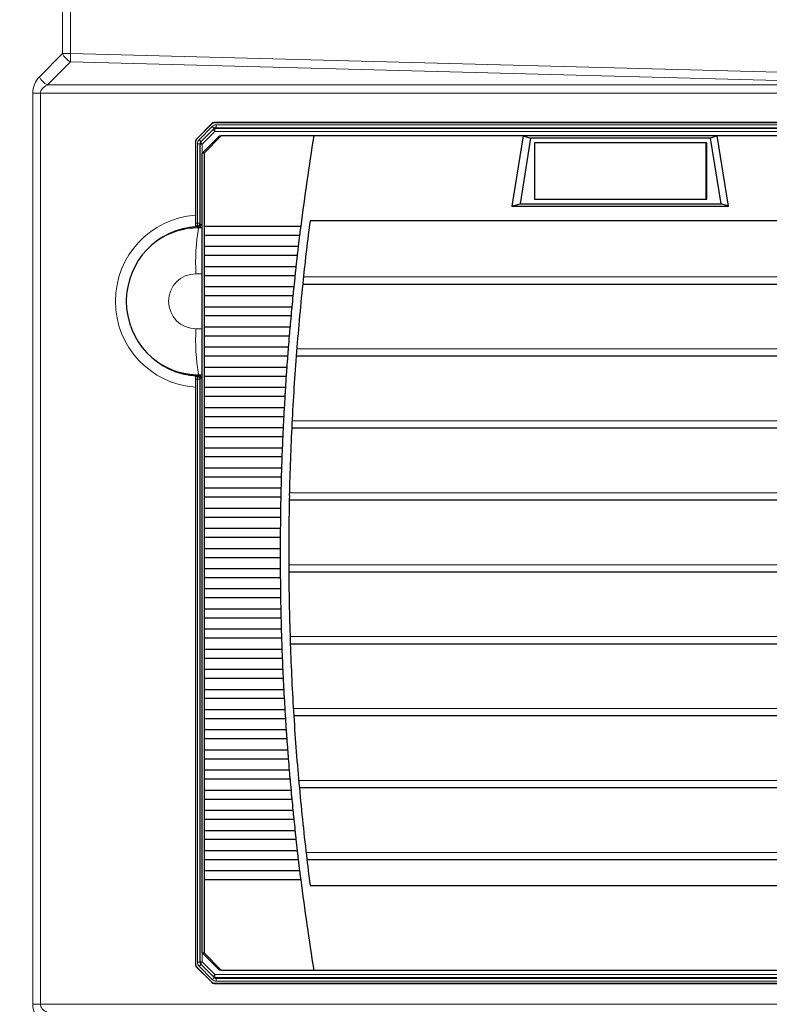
# Model space of a CAD drawing. Header units: millimetres. Extents: x 0 to 4205, y 0 to 2970.
# Tile 70 of 85: x 2147 to 2277, y 2327 to 2499. Entities that reach past the tile are written whole.
import ezdxf

# ---------------------------------------------------------------- set-up
doc = ezdxf.new("R2010")
doc.units = ezdxf.units.MM
doc.header["$LTSCALE"] = 5
doc.styles.add('SLDTEXTSTYLE0', font='TXT', dxfattribs={"width": 0.605})
doc.dimstyles.new('SLDDIMSTYLE0', dxfattribs={"dimtxt": 12.841593, "dimasz": 16.5, "dimexe": 0, "dimexo": 0.0625, "dimgap": 3.210398, "dimtad": 1, "dimdec": 0, "dimrnd": 1e-09, "dimzin": 12, "dimdsep": 46, "dimtxsty": 'SLDTEXTSTYLE0', "dimsah": 1, "dimcen": 0.09, "dimadec": 0, "dimazin": 3, "dimtfac": 1, "dimtdec": 1, "dimtofl": 0, "dimtmove": 0, "dimatfit": 3, "dimfxl": 1, "dimfrac": 2, "dimtolj": 1, "dimtzin": 12, "dimarcsym": 0})

# ---------------------------------------------------------------- blocks, each defined once
blk = doc.blocks.new('_D_7')
at = {"color": 7, "linetype": 'Continuous', "lineweight": 0}
for p, q in [((2163.82, 2742.16), (2159.41, 2742.16)), ((2159.41, 2742.16), (2159.41, 2722.44)), ((2198.12, 2742.16), (2202.53, 2742.16)), ((2202.53, 2742.16), (2202.53, 2722.44)), ((1950.03, 2550.64), (1950.03, 2724.5)), ((2399.56, 1699.78), (2399.56, 2724.5)), ((2159.41, 2722.44), (2163.82, 2722.44)), ((2202.53, 2722.44), (2198.12, 2722.44)), ((1950.03, 2719.5), (2399.56, 2719.5))]:
    blk.add_line(p, q, dxfattribs=at)
at = {"color": 7, "linetype": 'Continuous', "lineweight": 18}
for points in [[(1950.03, 2719.5), (1966.53, 2717), (1966.53, 2722)], [(2399.56, 2719.5), (2383.06, 2722), (2383.06, 2717)]]:
    blk.add_solid(points, dxfattribs=at)
at = {"color": 7, "linetype": 'Continuous', "lineweight": 18, "char_height": 13.229, "attachment_point": 1, "style": 'SLDTEXTSTYLE0'}
for s, insert in [('450', (2166.27, 2762.15)), ('17,7', (2163.82, 2739.49))]:
    blk.add_mtext(s, dxfattribs=dict(at, insert=insert))

msp = doc.modelspace()

# ---------------------------------------------------------------- linework, layer by layer
at = {"color": 8, "linetype": 'Continuous', "lineweight": 18}
for p, q in [((2153.99, 2492.71), (2153.99, 2586.69)), ((2155.38, 2586.69), (2155.38, 2492.71)), ((2150, 2488.67), (2153.99, 2492.71)), ((2153.99, 2492.71), (2155.38, 2492.71)), ((2155.38, 2492.71), (2309.05, 2488.67)), ((2155.37, 2491.3), (2151.38, 2487.26)), ((2309.04, 2487.26), (2155.37, 2491.3)), ((2151.38, 2487.26), (2309.04, 2487.26)), ((2148.85, 2327.5), (2148.85, 2485.84)), ((2148.85, 2485.84), (2150.19, 2485.84)), ((2150.19, 2485.84), (2150.19, 2327.5)), ((2353.53, 2485.84), (2150.19, 2485.84)), ((2177.75, 2477.74), (2180.05, 2480.04)), ((2179.97, 2480.52), (2179.99, 2480.56)), ((2180.35, 2480.71), (2180.32, 2480.67)), ((2180.72, 2479.83), (2180.53, 2479.69)), ((2180.53, 2479.69), (2320.87, 2479.69)), ((2321.18, 2479.83), (2180.72, 2479.83)), ((2180.75, 2480.33), (2321.21, 2480.33)), ((2177.29, 2477.85), (2177.26, 2477.81)), ((2180.51, 2479.19), (2178.29, 2476.97)), ((2320.84, 2479.19), (2180.51, 2479.19)), ((2177.46, 2463.23), (2177.46, 2477.03)), ((2177.46, 2477.03), (2177.93, 2477.03)), ((2177.93, 2476.97), (2178.29, 2476.97)), ((2178.29, 2476.97), (2178.29, 2463)), ((2177.44, 2462.65), (2177.46, 2462.76)), ((2177.46, 2463.23), (2177.93, 2463.23)), ((2177.67, 2462.44), (2177.79, 2462.51)), ((2177.67, 2462.44), (2178.31, 2462.44)), ((2178.31, 2462.5), (2178.26, 2462.5)), ((2178.29, 2463), (2178.31, 2463)), ((2178.27, 2454.44), (2177.2, 2454.44)), ((2178.31, 2454.44), (2178.27, 2454.44)), ((2178.27, 2444.9), (2178.27, 2454.44)), ((2195.9, 2453.89), (2306.05, 2453.89)), ((2177.2, 2444.9), (2178.27, 2444.9)), ((2178.31, 2444.9), (2178.27, 2444.9)), ((2194.73, 2441.39), (2307.21, 2441.39)), ((2177.46, 2436.58), (2177.44, 2436.69)), ((2177.67, 2436.9), (2177.79, 2436.83)), ((2178.31, 2436.9), (2177.67, 2436.9)), ((2178.26, 2436.84), (2178.31, 2436.84)), ((2177.46, 2334.81), (2177.46, 2436.11)), ((2177.93, 2436.11), (2177.46, 2436.11)), ((2178.29, 2436.34), (2178.29, 2334.87)), ((2178.31, 2436.34), (2178.29, 2436.34)), ((2193.92, 2428.89), (2308.03, 2428.89)), ((2193.46, 2416.39), (2308.49, 2416.39)), ((2193.34, 2403.89), (2308.61, 2403.89)), ((2193.57, 2391.39), (2308.38, 2391.39)), ((2194.15, 2378.89), (2307.8, 2378.89)), ((2195.07, 2366.39), (2306.87, 2366.39)), ((2196.35, 2353.89), (2305.6, 2353.89)), ((2177.26, 2334.03), (2177.29, 2333.99)), ((2177.46, 2334.81), (2177.93, 2334.81)), ((2180.05, 2331.81), (2177.75, 2334.11)), ((2178.29, 2334.87), (2177.93, 2334.87)), ((2178.29, 2334.87), (2180.51, 2332.65)), ((2180.51, 2332.65), (2320.84, 2332.65)), ((2180, 2331.28), (2179.97, 2331.32)), ((2180.32, 2331.17), (2180.35, 2331.14)), ((2180.53, 2332.15), (2180.72, 2332.01)), ((2320.87, 2332.15), (2180.53, 2332.15)), ((2180.72, 2332.01), (2321.18, 2332.01)), ((2321.21, 2331.51), (2180.75, 2331.51)), ((2148.85, 2327.5), (2150.19, 2327.5)), ((2150.19, 2327.5), (2353.53, 2327.5))]:
    msp.add_line(p, q, dxfattribs=at)
at = {"color": 7, "linetype": 'Continuous', "lineweight": 25}
for p, q in [((2179.97, 2480.52), (2177.26, 2477.81)), ((2177.29, 2477.85), (2179.99, 2480.56)), ((2180.37, 2479.68), (2178.07, 2477.38)), ((2321.63, 2480.67), (2180.32, 2480.67)), ((2321.73, 2480.71), (2180.35, 2480.71)), ((2178.31, 2475.42), (2181.3, 2478.42)), ((2181.62, 2478.42), (2178.63, 2475.42)), ((2181.3, 2478.42), (2181.62, 2478.42)), ((2197.7, 2478.42), (2181.62, 2478.42)), ((2234.13, 2478.42), (2197.7, 2478.42)), ((2234.13, 2478.42), (2232.16, 2466.17)), ((2235.4, 2478), (2233.56, 2466.6)), ((2234.13, 2478.42), (2235.4, 2478)), ((2267.82, 2478.42), (2234.13, 2478.42)), ((2266.7, 2478), (2235.4, 2478)), ((2267.82, 2478.42), (2266.7, 2478)), ((2268.54, 2466.6), (2266.7, 2478)), ((2269.8, 2466.17), (2267.82, 2478.42)), ((2304.27, 2478.42), (2267.82, 2478.42)), ((2177.14, 2477.49), (2177.14, 2464.62)), ((2177.93, 2463.23), (2177.93, 2477.03)), ((2266.02, 2477.2), (2236.08, 2477.2)), ((2236.08, 2477.2), (2236.08, 2467.4)), ((2265.93, 2467.4), (2265.93, 2477.2)), ((2266.02, 2467.4), (2266.02, 2477.2)), ((2178.31, 2336.42), (2178.31, 2475.42)), ((2178.63, 2475.42), (2178.31, 2475.42)), ((2178.63, 2475.42), (2178.63, 2462.67)), ((2236.08, 2467.4), (2266.02, 2467.4)), ((2232.16, 2466.17), (2233.56, 2466.6)), ((2232.16, 2466.17), (2269.8, 2466.17)), ((2233.56, 2466.6), (2268.54, 2466.6)), ((2269.8, 2466.17), (2268.54, 2466.6)), ((2177.7, 2462.7), (2177.72, 2462.72)), ((2177.93, 2463.23), (2177.93, 2463.23)), ((2195.43, 2462.67), (2178.63, 2462.67)), ((2304.91, 2463.67), (2197.05, 2463.67)), ((2178.63, 2461.17), (2195.24, 2461.17)), ((2178.63, 2461.17), (2178.63, 2459.17)), ((2195, 2459.17), (2178.63, 2459.17)), ((2178.63, 2457.67), (2178.63, 2455.67)), ((2178.63, 2457.67), (2194.82, 2457.67)), ((2194.6, 2455.67), (2178.63, 2455.67)), ((2178.63, 2454.17), (2194.43, 2454.17)), ((2178.63, 2454.17), (2178.63, 2452.17)), ((2194.22, 2452.17), (2178.63, 2452.17)), ((2195.77, 2452.66), (2306.16, 2452.66)), ((2178.63, 2450.67), (2178.63, 2448.67)), ((2178.63, 2450.67), (2194.07, 2450.67)), ((2193.88, 2448.67), (2178.63, 2448.67)), ((2178.63, 2447.17), (2193.74, 2447.17)), ((2178.63, 2447.17), (2178.63, 2445.17)), ((2193.56, 2445.17), (2178.63, 2445.17)), ((2178.63, 2443.67), (2193.43, 2443.67)), ((2178.63, 2443.67), (2178.63, 2441.67)), ((2193.27, 2441.67), (2178.63, 2441.67)), ((2178.63, 2440.17), (2193.15, 2440.17)), ((2178.63, 2440.17), (2178.63, 2438.17)), ((2194.64, 2440.16), (2307.28, 2440.16)), ((2177.81, 2436.51), (2177.72, 2436.62)), ((2193, 2438.17), (2178.63, 2438.17)), ((2178.63, 2436.67), (2192.9, 2436.67)), ((2178.63, 2436.67), (2178.63, 2434.67)), ((2177.79, 2436.52), (2177.81, 2436.5)), ((2177.93, 2334.81), (2177.93, 2436.11)), ((2177.93, 2436.11), (2177.93, 2436.11)), ((2177.14, 2434.72), (2177.14, 2334.34)), ((2192.77, 2434.67), (2178.63, 2434.67)), ((2178.63, 2433.17), (2192.67, 2433.17)), ((2178.63, 2433.17), (2178.63, 2431.17)), ((2192.56, 2431.17), (2178.63, 2431.17)), ((2178.63, 2429.67), (2178.63, 2427.67)), ((2178.63, 2429.67), (2192.48, 2429.67)), ((2192.38, 2427.67), (2178.63, 2427.67)), ((2193.86, 2427.66), (2308.06, 2427.66)), ((2178.63, 2426.17), (2192.31, 2426.17)), ((2178.63, 2426.17), (2178.63, 2424.17)), ((2192.22, 2424.17), (2178.63, 2424.17)), ((2178.63, 2422.67), (2178.63, 2420.67)), ((2178.63, 2422.67), (2192.16, 2422.67)), ((2192.09, 2420.67), (2178.63, 2420.67)), ((2178.63, 2419.17), (2178.63, 2417.17)), ((2178.63, 2419.17), (2192.05, 2419.17)), ((2191.99, 2417.17), (2178.63, 2417.17)), ((2178.63, 2415.67), (2178.63, 2413.67)), ((2178.63, 2415.67), (2191.96, 2415.67)), ((2193.43, 2415.16), (2308.49, 2415.16)), ((2191.92, 2413.67), (2178.63, 2413.67)), ((2178.63, 2412.17), (2191.9, 2412.17)), ((2178.63, 2412.17), (2178.63, 2410.17)), ((2191.87, 2410.17), (2178.63, 2410.17)), ((2178.63, 2408.67), (2178.63, 2406.67)), ((2178.63, 2408.67), (2191.86, 2408.67)), ((2191.85, 2406.67), (2178.63, 2406.67)), ((2178.63, 2405.17), (2178.63, 2403.17)), ((2178.63, 2405.17), (2191.85, 2405.17)), ((2191.86, 2403.17), (2178.63, 2403.17)), ((2193.35, 2402.66), (2308.58, 2402.66)), ((2178.63, 2401.67), (2178.63, 2399.67)), ((2178.63, 2401.67), (2191.87, 2401.67)), ((2191.9, 2399.67), (2178.63, 2399.67)), ((2178.63, 2398.17), (2191.92, 2398.17)), ((2178.63, 2398.17), (2178.63, 2396.17)), ((2191.96, 2396.17), (2178.63, 2396.17)), ((2178.63, 2394.67), (2178.63, 2392.67)), ((2178.63, 2394.67), (2191.99, 2394.67)), ((2192.05, 2392.67), (2178.63, 2392.67)), ((2178.63, 2391.17), (2192.09, 2391.17)), ((2178.63, 2391.17), (2178.63, 2389.17)), ((2192.16, 2389.17), (2178.63, 2389.17)), ((2193.61, 2390.16), (2308.35, 2390.16)), ((2178.63, 2387.67), (2192.22, 2387.67)), ((2178.63, 2387.67), (2178.63, 2385.67)), ((2192.31, 2385.67), (2178.63, 2385.67)), ((2178.63, 2384.17), (2178.63, 2382.17)), ((2178.63, 2384.17), (2192.38, 2384.17)), ((2192.48, 2382.17), (2178.63, 2382.17)), ((2178.63, 2380.67), (2192.56, 2380.67)), ((2178.63, 2380.67), (2178.63, 2378.67)), ((2192.67, 2378.67), (2178.63, 2378.67)), ((2178.63, 2377.17), (2192.77, 2377.17)), ((2178.63, 2377.17), (2178.63, 2375.17)), ((2194.22, 2377.66), (2307.77, 2377.66)), ((2192.9, 2375.17), (2178.63, 2375.17)), ((2178.63, 2373.67), (2193, 2373.67)), ((2178.63, 2373.67), (2178.63, 2371.67)), ((2193.15, 2371.67), (2178.63, 2371.67)), ((2178.63, 2370.17), (2193.27, 2370.17)), ((2178.63, 2370.17), (2178.63, 2368.17)), ((2193.43, 2368.17), (2178.63, 2368.17)), ((2178.63, 2366.67), (2178.63, 2364.67)), ((2178.63, 2366.67), (2193.56, 2366.67)), ((2195.18, 2365.16), (2306.84, 2365.16)), ((2193.74, 2364.67), (2178.63, 2364.67)), ((2178.63, 2363.17), (2193.88, 2363.17)), ((2178.63, 2363.17), (2178.63, 2361.17)), ((2194.07, 2361.17), (2178.63, 2361.17)), ((2178.63, 2359.67), (2178.63, 2357.67)), ((2178.63, 2359.67), (2194.22, 2359.67)), ((2194.43, 2357.67), (2178.63, 2357.67)), ((2178.63, 2356.17), (2178.63, 2354.17)), ((2178.63, 2356.17), (2194.6, 2356.17)), ((2194.82, 2354.17), (2178.63, 2354.17)), ((2178.63, 2352.67), (2178.63, 2350.67)), ((2178.63, 2352.67), (2195, 2352.67)), ((2196.49, 2352.66), (2305.57, 2352.66)), ((2195.24, 2350.67), (2178.63, 2350.67)), ((2178.63, 2349.17), (2195.43, 2349.17)), ((2178.63, 2349.17), (2178.63, 2336.42)), ((2197.05, 2348.17), (2304.91, 2348.17)), ((2178.31, 2336.42), (2178.63, 2336.42)), ((2181.3, 2333.42), (2178.31, 2336.42)), ((2178.63, 2336.42), (2181.62, 2333.42)), ((2177.26, 2334.03), (2179.97, 2331.32)), ((2180, 2331.28), (2177.29, 2333.99)), ((2178.07, 2334.46), (2180.37, 2332.16)), ((2181.62, 2333.42), (2181.3, 2333.42)), ((2181.62, 2333.42), (2197.7, 2333.42)), ((2197.7, 2333.42), (2304.27, 2333.42)), ((2180.32, 2331.17), (2321.64, 2331.17)), ((2180.35, 2331.14), (2321.73, 2331.14))]:
    msp.add_line(p, q, dxfattribs=at)
at = {"color": 8, "linetype": 'Continuous', "lineweight": 18, "flags": 128}
for points in [[(2177.34, 2462.53), (2177.37, 2462.56), (2177.44, 2462.65)], [(2177.79, 2462.51), (2177.84, 2462.52), (2177.89, 2462.55), (2177.93, 2462.6), (2177.97, 2462.66), (2178.01, 2462.73), (2178.03, 2462.82), (2178.05, 2462.91), (2178.06, 2463.01)], [(2177.44, 2436.69), (2177.41, 2436.73), (2177.34, 2436.81)], [(2177.79, 2436.83), (2177.84, 2436.82), (2177.89, 2436.79), (2177.93, 2436.74), (2177.97, 2436.68), (2178.01, 2436.61), (2178.03, 2436.52), (2178.05, 2436.43), (2178.06, 2436.33)]]:
    msp.add_lwpolyline(points, dxfattribs=at)
at = {"color": 8, "linetype": 'Continuous', "lineweight": 18}
for centre, radius, start, end in [((2156.83, 2494.1), 3.16, 206.1029, 242.4439), ((2198.34, 2491.49), 42.97, 178.381, 180.2635), ((2152.84, 2490.06), 3.16, 206.1029, 242.4439), ((2178.23, 2478.05), 2.69, 37.3493, 47.5528), ((2184.28, 2483.04), 5.39, 220.914, 225.6424), ((2180.53, 2479.19), 0.499, 90.0253, 113.9006), ((2182.74, 2479.31), 2.24, 170.2173, 183.0349), ((2178.51, 2480.21), 2.24, 350.2173, 3.0349), ((2175.93, 2475.75), 2.69, 37.3493, 47.5528), ((2182.37, 2481.13), 5.82, 221.3144, 225.536), ((2178.2, 2449.67), 14.99, 94.0442, 265.9558), ((2178.1, 2449.72), 13.06, 92.781, 94.3335), ((2178.12, 2449.72), 13.53, 92.781, 94.2321), ((2213.03, 2456.34), 35.88, 170.2173, 183.0349), ((2177.32, 2463.03), 0.499, 272.2728, 318.8176), ((2173.66, 2462.98), 3.81, 356.7493, 3.8438), ((2177.45, 2463.24), 0.481, 271.5442, 354.3951), ((2176.05, 2462.88), 2.24, 350.2173, 3.0349), ((2177.21, 2449.67), 4.77, 90.0815, 269.9185), ((2213.03, 2443), 35.88, 176.9651, 189.7827), ((2178.1, 2449.62), 13.06, 265.6665, 267.219), ((2177.32, 2436.32), 0.499, 38.034, 87.7275), ((2177.42, 2436.2), 0.499, 41.282, 87.2155), ((2173.66, 2436.37), 3.81, 356.1562, 3.2507), ((2177.45, 2436.1), 0.481, 5.6049, 88.4558), ((2176.05, 2436.46), 2.24, 356.9651, 9.7827), ((2178.12, 2449.62), 13.53, 265.7679, 267.219), ((2175.93, 2336.09), 2.69, 312.4472, 322.6507), ((2182.37, 2330.71), 5.82, 134.464, 138.6856), ((2184.28, 2328.8), 5.39, 134.3576, 139.086), ((2180.53, 2332.65), 0.499, 246.0989, 269.9752), ((2182.74, 2332.53), 2.24, 176.9651, 189.7827), ((2178.23, 2333.79), 2.69, 312.4472, 322.6507), ((2178.51, 2331.63), 2.24, 356.9651, 9.7827)]:
    msp.add_arc(centre, radius, start, end, dxfattribs=at)
at = {"color": 7, "linetype": 'Continuous', "lineweight": 25}
for centre, radius, start, end in [((2644.14, 2405.93), 452.29, 170.7766, 172.7928), ((2178.08, 2449.67), 12.99, 92.8096, 267.1904), ((2177.67, 2449.71), 12.73, 90.0054, 124.8722), ((2177.42, 2463.15), 0.499, 272.7842, 320.9957), ((2177.43, 2463.23), 0.5, 355.7477, 0), ((2201.28, 2461.92), 22.66, 178.1077, 181.8923), ((2644.14, 2405.92), 450.81, 172.6403, 173.9538), ((2644.16, 2405.92), 452.31, 172.9839, 173.2395), ((2201.28, 2458.42), 22.66, 178.1077, 181.8923), ((2644.16, 2405.92), 452.31, 173.4304, 173.6857), ((2201.28, 2454.92), 22.66, 178.1077, 181.8923), ((2644.17, 2405.92), 452.32, 173.8765, 174.1316), ((2201.28, 2451.42), 22.66, 178.1077, 181.8923), ((2644.16, 2405.92), 450.82, 173.9538, 175.5492), ((2644.17, 2405.92), 452.32, 174.3222, 174.5771), ((2201.28, 2447.92), 22.66, 178.1077, 181.8923), ((2644.18, 2405.92), 452.32, 174.7675, 175.0223), ((2201.28, 2444.42), 22.66, 178.1077, 181.8923), ((2644.18, 2405.92), 452.33, 175.2126, 175.4672), ((2201.28, 2440.92), 22.66, 178.1077, 181.8923), ((2644.18, 2405.92), 452.33, 175.6573, 175.9118), ((2644.17, 2405.92), 450.83, 175.5492, 177.1411), ((2177.67, 2449.63), 12.73, 235.1278, 269.9946), ((2201.28, 2437.42), 22.66, 178.1077, 181.8923), ((2644.18, 2405.92), 452.33, 176.1018, 176.3561), ((2177.43, 2436.11), 0.5, 0, 4.2523), ((2201.28, 2433.92), 22.66, 178.1077, 181.8923), ((2644.19, 2405.92), 452.34, 176.5461, 176.8003), ((2201.28, 2430.42), 22.66, 178.1077, 181.8923), ((2644.19, 2405.92), 452.34, 176.9901, 177.2442), ((2644.17, 2405.92), 450.84, 177.1411, 178.7307), ((2201.28, 2426.92), 22.66, 178.1077, 181.8923), ((2644.19, 2405.92), 452.34, 177.434, 177.688), ((2201.28, 2423.42), 22.66, 178.1077, 181.8923), ((2644.19, 2405.92), 452.34, 177.8777, 178.1316), ((2201.28, 2419.92), 22.66, 178.1077, 181.8923), ((2644.19, 2405.92), 452.34, 178.3212, 178.5751), ((2201.28, 2416.42), 22.66, 178.1077, 181.8923), ((2644.19, 2405.92), 452.34, 178.7647, 179.0185), ((2644.18, 2405.92), 450.84, 178.7307, 180.3194), ((2201.28, 2412.92), 22.66, 178.1077, 181.8923), ((2644.2, 2405.92), 452.34, 179.2081, 179.4619), ((2201.28, 2409.42), 22.66, 178.1077, 181.8923), ((2644.2, 2405.92), 452.34, 179.6515, 179.9052), ((2201.28, 2405.92), 22.66, 178.1077, 181.8923), ((2644.2, 2405.92), 452.34, 180.0948, 180.3485), ((2201.28, 2402.42), 22.66, 178.1077, 181.8923), ((2644.18, 2405.92), 450.84, 180.3194, 181.9084), ((2644.2, 2405.92), 452.34, 180.5381, 180.7919), ((2201.28, 2398.92), 22.66, 178.1077, 181.8923), ((2644.19, 2405.92), 452.34, 180.9815, 181.2353), ((2201.28, 2395.42), 22.66, 178.1077, 181.8923), ((2644.19, 2405.92), 452.34, 181.4249, 181.6788), ((2201.28, 2391.92), 22.66, 178.1077, 181.8923), ((2644.19, 2405.92), 452.34, 181.8684, 182.1223), ((2644.17, 2405.92), 450.84, 181.9084, 183.4988), ((2201.28, 2388.42), 22.66, 178.1077, 181.8923), ((2644.19, 2405.92), 452.34, 182.312, 182.566), ((2201.28, 2384.92), 22.66, 178.1077, 181.8923), ((2644.19, 2405.92), 452.34, 182.7558, 183.0099), ((2201.28, 2381.42), 22.66, 178.1077, 181.8923), ((2644.19, 2405.92), 452.34, 183.1997, 183.4539), ((2201.28, 2377.92), 22.66, 178.1077, 181.8923), ((2644.16, 2405.92), 450.83, 183.4988, 185.0919), ((2644.18, 2405.92), 452.33, 183.6439, 183.8982), ((2201.28, 2374.42), 22.66, 178.1077, 181.8923), ((2644.18, 2405.92), 452.33, 184.0882, 184.3427), ((2201.28, 2370.92), 22.66, 178.1077, 181.8923), ((2644.18, 2405.92), 452.33, 184.5328, 184.7874), ((2201.28, 2367.42), 22.66, 178.1077, 181.8923), ((2644.18, 2405.92), 452.32, 184.9777, 185.2325), ((2644.15, 2405.92), 450.81, 185.0919, 186.6891), ((2201.28, 2363.92), 22.66, 178.1077, 181.8923), ((2644.17, 2405.92), 452.32, 185.4229, 185.6778), ((2201.28, 2360.42), 22.66, 178.1077, 181.8923), ((2644.17, 2405.92), 452.32, 185.8684, 186.1235), ((2201.28, 2356.92), 22.66, 178.1077, 181.8923), ((2644.16, 2405.92), 452.31, 186.3143, 186.5696), ((2201.28, 2353.42), 22.66, 178.1077, 181.8923), ((2644.14, 2405.92), 450.8, 186.6891, 187.3597), ((2644.16, 2405.92), 452.31, 186.7605, 187.0161), ((2201.28, 2349.92), 22.66, 178.1077, 181.8923), ((2644.14, 2405.92), 452.29, 187.2072, 189.2234)]:
    msp.add_arc(centre, radius, start, end, dxfattribs=at)
at = {"color": 8, "linetype": 'Continuous', "lineweight": 18}
for centre, major_axis, ratio, start_param, end_param in [((2152.81, 2485.84), (0, 4), 0.990766, 0.787269, 1.570796), ((2154.27, 2485.84), (4.09, 0), 0.489577, 2.358065, 3.141593), ((2180.75, 2479.33), (-0.105, 0.995), 0.997578, 6.178589, 6.963483), ((2178.46, 2477.03), (-0.177, 0.984), 0.998548, 0.608219, 1.393113), ((2178.32, 2462.54), (1, 0.002), 0.034855, 4.147328, 4.651228), ((2178.32, 2463.04), (0.5, 0.002), 0.06971, 4.147104, 4.651004), ((2178.96, 2454.44), (0, 8), 0.08719, 1.218152, 1.570796), ((2178.96, 2444.9), (0, 8), 0.08719, 1.570796, 1.92344), ((2178.32, 2436.8), (1, -0.002), 0.034855, 1.631957, 2.135857), ((2178.32, 2436.3), (0.5, -0.002), 0.06971, 1.632182, 2.136081), ((2178.46, 2334.81), (0.177, 0.984), 0.998548, 1.74848, 2.533374), ((2180.75, 2332.51), (0.105, 0.995), 0.997578, 2.461295, 3.246189), ((2152.81, 2327.5), (0, 4), 0.990766, 1.570796, 2.354324), ((2154.27, 2327.5), (4.09, 0), 0.489577, 3.141593, 3.92512)]:
    msp.add_ellipse(centre, major_axis=major_axis, ratio=ratio, start_param=start_param, end_param=end_param, dxfattribs=at)
at = {"color": 7, "linetype": 'Continuous', "lineweight": 25}
for centre, major_axis, ratio, start_param, end_param in [((2180.32, 2480.17), (-0.143, 0.48), 0.997773, 5.994767, 6.780165), ((2180.35, 2480.21), (-0.143, 0.48), 0.997773, 5.994767, 6.780165), ((2180.72, 2479.33), (0.036, 0.5), 0.995701, 0.071628, 0.856521), ((2177.64, 2477.49), (-0.143, 0.48), 0.997773, 0.49698, 1.28116), ((2178.43, 2477.03), (-0.062, 0.496), 0.997438, 0.661143, 1.446037), ((2177.64, 2334.35), (0.143, 0.48), 0.997773, 1.860432, 2.645831), ((2178.43, 2334.81), (0.062, 0.496), 0.997438, 1.695556, 2.48045), ((2180.32, 2331.67), (0.143, 0.48), 0.997773, 2.645831, 3.430011), ((2180.35, 2331.64), (0.143, 0.48), 0.997773, 2.645831, 3.430011), ((2180.72, 2332.51), (-0.036, 0.5), 0.995701, 2.285071, 3.069965)]:
    msp.add_ellipse(centre, major_axis=major_axis, ratio=ratio, start_param=start_param, end_param=end_param, dxfattribs=at)
for points, knots in [([(2177.14, 2464.62), (2177.14, 2464.4), (2177.14, 2463.95), (2177.13, 2463.33), (2177.12, 2462.93), (2177.11, 2462.78), (2177.11, 2462.74)], [0, 0, 0, 0, 0.274392, 0.548807, 0.850385, 1, 1, 1, 1]), ([(2177.72, 2462.72), (2177.74, 2462.75), (2177.77, 2462.79), (2177.8, 2462.82), (2177.81, 2462.84)], [0, 0, 0, 0, 0.7, 1, 1, 1, 1]), ([(2177.8, 2462.83), (2177.82, 2462.85), (2177.85, 2462.89), (2177.88, 2462.95), (2177.9, 2463.02), (2177.91, 2463.07), (2177.92, 2463.12), (2177.93, 2463.16), (2177.93, 2463.21), (2177.93, 2463.23)], [0, 0, 0, 0, 0.080112, 0.219921, 0.330748, 0.42901, 0.564221, 0.875213, 1, 1, 1, 1]), ([(2195.43, 2462.67), (2195.41, 2462.55), (2195.37, 2462.31), (2195.34, 2462.05), (2195.32, 2461.92)], [0, 0, 0, 0, 0.499583, 1, 1, 1, 1]), ([(2195.32, 2461.92), (2195.3, 2461.79), (2195.27, 2461.53), (2195.25, 2461.29), (2195.24, 2461.17)], [0, 0, 0, 0, 0.500119, 1, 1, 1, 1]), ([(2195, 2459.17), (2194.98, 2459.05), (2194.94, 2458.81), (2194.91, 2458.55), (2194.9, 2458.42)], [0, 0, 0, 0, 0.499572, 1, 1, 1, 1]), ([(2194.9, 2458.42), (2194.88, 2458.29), (2194.85, 2458.03), (2194.83, 2457.79), (2194.82, 2457.67)], [0, 0, 0, 0, 0.500121, 1, 1, 1, 1]), ([(2194.6, 2455.67), (2194.58, 2455.55), (2194.55, 2455.31), (2194.52, 2455.05), (2194.5, 2454.92)], [0, 0, 0, 0, 0.4995614, 1, 1, 1, 1]), ([(2194.5, 2454.92), (2194.49, 2454.79), (2194.46, 2454.53), (2194.44, 2454.29), (2194.43, 2454.17)], [0, 0, 0, 0, 0.500122, 1, 1, 1, 1]), ([(2194.22, 2452.17), (2194.21, 2452.05), (2194.18, 2451.81), (2194.15, 2451.55), (2194.13, 2451.42)], [0, 0, 0, 0, 0.499552, 1, 1, 1, 1]), ([(2194.13, 2451.42), (2194.12, 2451.29), (2194.1, 2451.03), (2194.08, 2450.79), (2194.07, 2450.67)], [0, 0, 0, 0, 0.500123, 1, 1, 1, 1]), ([(2193.88, 2448.67), (2193.86, 2448.55), (2193.83, 2448.31), (2193.81, 2448.05), (2193.79, 2447.92)], [0, 0, 0, 0, 0.499544, 1, 1, 1, 1]), ([(2193.79, 2447.92), (2193.78, 2447.79), (2193.76, 2447.53), (2193.74, 2447.29), (2193.74, 2447.17)], [0, 0, 0, 0, 0.500124, 1, 1, 1, 1]), ([(2193.56, 2445.17), (2193.54, 2445.05), (2193.52, 2444.81), (2193.49, 2444.55), (2193.48, 2444.42)], [0, 0, 0, 0, 0.499536, 1, 1, 1, 1]), ([(2193.48, 2444.42), (2193.47, 2444.29), (2193.45, 2444.03), (2193.44, 2443.79), (2193.43, 2443.67)], [0, 0, 0, 0, 0.500125, 1, 1, 1, 1]), ([(2193.2, 2440.92), (2193.19, 2440.79), (2193.17, 2440.53), (2193.16, 2440.29), (2193.15, 2440.17)], [0, 0, 0, 0, 0.5001264, 1, 1, 1, 1]), ([(2193.27, 2441.67), (2193.25, 2441.55), (2193.23, 2441.31), (2193.21, 2441.05), (2193.2, 2440.92)], [0, 0, 0, 0, 0.499529, 1, 1, 1, 1]), ([(2177.11, 2436.6), (2177.11, 2436.56), (2177.12, 2436.42), (2177.13, 2436.05), (2177.14, 2435.44), (2177.14, 2434.97), (2177.14, 2434.72)], [0, 0, 0, 0, 0.149616, 0.422835, 0.696035, 1, 1, 1, 1]), ([(2192.94, 2437.42), (2192.93, 2437.29), (2192.91, 2437.03), (2192.9, 2436.79), (2192.9, 2436.67)], [0, 0, 0, 0, 0.5001272, 1, 1, 1, 1]), ([(2193, 2438.17), (2192.99, 2438.05), (2192.97, 2437.81), (2192.95, 2437.55), (2192.94, 2437.42)], [0, 0, 0, 0, 0.499523, 1, 1, 1, 1]), ([(2177.93, 2436.14), (2177.93, 2436.17), (2177.92, 2436.22), (2177.92, 2436.27), (2177.89, 2436.36), (2177.86, 2436.45), (2177.81, 2436.5), (2177.79, 2436.52)], [0, 0, 0, 0, 0.268816, 0.557175, 0.685359, 0.850821, 1, 1, 1, 1]), ([(2192.71, 2433.92), (2192.7, 2433.79), (2192.68, 2433.53), (2192.68, 2433.29), (2192.67, 2433.17)], [0, 0, 0, 0, 0.500128, 1, 1, 1, 1]), ([(2192.77, 2434.67), (2192.76, 2434.55), (2192.73, 2434.31), (2192.72, 2434.05), (2192.71, 2433.92)], [0, 0, 0, 0, 0.499517, 1, 1, 1, 1]), ([(2192.5, 2430.42), (2192.5, 2430.29), (2192.48, 2430.03), (2192.48, 2429.79), (2192.48, 2429.67)], [0, 0, 0, 0, 0.500128, 1, 1, 1, 1]), ([(2192.56, 2431.17), (2192.55, 2431.05), (2192.53, 2430.81), (2192.51, 2430.55), (2192.5, 2430.42)], [0, 0, 0, 0, 0.499513, 1, 1, 1, 1]), ([(2192.33, 2426.92), (2192.32, 2426.79), (2192.31, 2426.53), (2192.31, 2426.29), (2192.31, 2426.17)], [0, 0, 0, 0, 0.500129, 1, 1, 1, 1]), ([(2192.38, 2427.67), (2192.37, 2427.55), (2192.35, 2427.31), (2192.33, 2427.05), (2192.33, 2426.92)], [0, 0, 0, 0, 0.4995086, 1, 1, 1, 1]), ([(2192.18, 2423.42), (2192.17, 2423.29), (2192.16, 2423.03), (2192.16, 2422.79), (2192.16, 2422.67)], [0, 0, 0, 0, 0.500129, 1, 1, 1, 1]), ([(2192.06, 2419.92), (2192.05, 2419.79), (2192.05, 2419.53), (2192.05, 2419.29), (2192.05, 2419.17)], [0, 0, 0, 0, 0.50013, 1, 1, 1, 1]), ([(2191.96, 2416.42), (2191.96, 2416.29), (2191.95, 2416.03), (2191.96, 2415.79), (2191.96, 2415.67)], [0, 0, 0, 0, 0.5001299, 1, 1, 1, 1]), ([(2191.96, 2396.17), (2191.96, 2396.05), (2191.95, 2395.81), (2191.96, 2395.55), (2191.96, 2395.42)], [0, 0, 0, 0, 0.499499, 1, 1, 1, 1]), ([(2192.05, 2392.67), (2192.05, 2392.55), (2192.05, 2392.31), (2192.05, 2392.05), (2192.06, 2391.92)], [0, 0, 0, 0, 0.499501, 1, 1, 1, 1]), ([(2192.16, 2389.17), (2192.16, 2389.05), (2192.16, 2388.81), (2192.17, 2388.55), (2192.18, 2388.42)], [0, 0, 0, 0, 0.499504, 1, 1, 1, 1]), ([(2192.31, 2385.67), (2192.31, 2385.55), (2192.31, 2385.31), (2192.32, 2385.05), (2192.33, 2384.92)], [0, 0, 0, 0, 0.499507, 1, 1, 1, 1]), ([(2192.33, 2384.92), (2192.33, 2384.79), (2192.35, 2384.53), (2192.37, 2384.29), (2192.38, 2384.17)], [0, 0, 0, 0, 0.500129, 1, 1, 1, 1]), ([(2192.48, 2382.17), (2192.48, 2382.05), (2192.48, 2381.81), (2192.5, 2381.55), (2192.5, 2381.42)], [0, 0, 0, 0, 0.4995107, 1, 1, 1, 1]), ([(2192.5, 2381.42), (2192.51, 2381.29), (2192.53, 2381.03), (2192.55, 2380.79), (2192.56, 2380.67)], [0, 0, 0, 0, 0.500128, 1, 1, 1, 1]), ([(2192.67, 2378.67), (2192.68, 2378.55), (2192.68, 2378.31), (2192.7, 2378.05), (2192.71, 2377.92)], [0, 0, 0, 0, 0.4995151, 1, 1, 1, 1]), ([(2192.71, 2377.92), (2192.72, 2377.79), (2192.73, 2377.53), (2192.76, 2377.29), (2192.77, 2377.17)], [0, 0, 0, 0, 0.500128, 1, 1, 1, 1]), ([(2192.9, 2375.17), (2192.9, 2375.05), (2192.91, 2374.81), (2192.93, 2374.55), (2192.94, 2374.42)], [0, 0, 0, 0, 0.4995202, 1, 1, 1, 1]), ([(2192.94, 2374.42), (2192.95, 2374.29), (2192.97, 2374.03), (2192.99, 2373.79), (2193, 2373.67)], [0, 0, 0, 0, 0.500127, 1, 1, 1, 1]), ([(2193.15, 2371.67), (2193.16, 2371.55), (2193.17, 2371.31), (2193.19, 2371.05), (2193.2, 2370.92)], [0, 0, 0, 0, 0.499526, 1, 1, 1, 1]), ([(2193.2, 2370.92), (2193.21, 2370.79), (2193.23, 2370.53), (2193.25, 2370.29), (2193.27, 2370.17)], [0, 0, 0, 0, 0.5001264, 1, 1, 1, 1]), ([(2193.43, 2368.17), (2193.44, 2368.05), (2193.45, 2367.81), (2193.47, 2367.55), (2193.48, 2367.42)], [0, 0, 0, 0, 0.499532, 1, 1, 1, 1]), ([(2193.48, 2367.42), (2193.49, 2367.29), (2193.52, 2367.03), (2193.54, 2366.79), (2193.56, 2366.67)], [0, 0, 0, 0, 0.500126, 1, 1, 1, 1]), ([(2193.74, 2364.67), (2193.74, 2364.55), (2193.76, 2364.31), (2193.78, 2364.05), (2193.79, 2363.92)], [0, 0, 0, 0, 0.49954, 1, 1, 1, 1]), ([(2193.79, 2363.92), (2193.81, 2363.79), (2193.83, 2363.53), (2193.86, 2363.29), (2193.88, 2363.17)], [0, 0, 0, 0, 0.5001245, 1, 1, 1, 1]), ([(2194.07, 2361.17), (2194.08, 2361.05), (2194.1, 2360.81), (2194.12, 2360.55), (2194.13, 2360.42)], [0, 0, 0, 0, 0.499548, 1, 1, 1, 1]), ([(2194.13, 2360.42), (2194.15, 2360.29), (2194.18, 2360.03), (2194.21, 2359.79), (2194.22, 2359.67)], [0, 0, 0, 0, 0.500123, 1, 1, 1, 1]), ([(2194.43, 2357.67), (2194.44, 2357.55), (2194.46, 2357.31), (2194.49, 2357.05), (2194.5, 2356.92)], [0, 0, 0, 0, 0.499557, 1, 1, 1, 1]), ([(2194.5, 2356.92), (2194.52, 2356.79), (2194.55, 2356.53), (2194.58, 2356.29), (2194.6, 2356.17)], [0, 0, 0, 0, 0.500122, 1, 1, 1, 1]), ([(2194.82, 2354.17), (2194.83, 2354.05), (2194.85, 2353.81), (2194.88, 2353.55), (2194.9, 2353.42)], [0, 0, 0, 0, 0.499567, 1, 1, 1, 1]), ([(2194.9, 2353.42), (2194.91, 2353.29), (2194.94, 2353.03), (2194.98, 2352.79), (2195, 2352.67)], [0, 0, 0, 0, 0.500121, 1, 1, 1, 1]), ([(2195.24, 2350.67), (2195.25, 2350.55), (2195.27, 2350.31), (2195.3, 2350.05), (2195.32, 2349.92)], [0, 0, 0, 0, 0.499577, 1, 1, 1, 1]), ([(2195.32, 2349.92), (2195.34, 2349.79), (2195.37, 2349.53), (2195.41, 2349.29), (2195.43, 2349.17)], [0, 0, 0, 0, 0.5001191, 1, 1, 1, 1])]:
    msp.add_open_spline(points, degree=3, knots=knots, dxfattribs=at)
at = {"color": 8, "linetype": 'Continuous', "lineweight": 18}
for points, knots in [([(2177.79, 2462.51), (2177.7, 2462.51), (2177.53, 2462.51), (2177.37, 2462.52), (2177.35, 2462.52), (2177.34, 2462.53)], [0, 0, 0, 0, 0.323226, 0.650523, 1, 1, 1, 1]), ([(2177.82, 2463.03), (2177.83, 2463.02), (2177.84, 2463.02), (2177.92, 2463.01), (2178.01, 2463.01), (2178.06, 2463.01)], [0, 0, 0, 0, 0.34622, 0.673121, 1, 1, 1, 1]), ([(2177.34, 2436.81), (2177.35, 2436.82), (2177.37, 2436.82), (2177.52, 2436.83), (2177.7, 2436.83), (2177.79, 2436.83)], [0, 0, 0, 0, 0.330189, 0.657642, 1, 1, 1, 1]), ([(2178.06, 2436.33), (2178.01, 2436.33), (2177.94, 2436.33), (2177.91, 2436.33), (2177.9, 2436.33)], [0, 0, 0, 0, 0.764908, 1, 1, 1, 1])]:
    msp.add_open_spline(points, degree=3, knots=knots, dxfattribs=at)
at = {"color": 7, "linetype": 'Continuous', "lineweight": 25}
for points in [[(2192.22, 2424.17), (2192.21, 2424.05), (2192.19, 2423.81), (2192.18, 2423.55), (2192.18, 2423.42)], [(2192.09, 2420.67), (2192.09, 2420.55), (2192.07, 2420.31), (2192.06, 2420.05), (2192.06, 2419.92)], [(2191.99, 2417.17), (2191.99, 2417.05), (2191.97, 2416.81), (2191.97, 2416.55), (2191.96, 2416.42)], [(2191.92, 2413.67), (2191.91, 2413.55), (2191.9, 2413.31), (2191.9, 2413.05), (2191.89, 2412.92)], [(2191.89, 2412.92), (2191.89, 2412.79), (2191.89, 2412.53), (2191.89, 2412.29), (2191.9, 2412.17)], [(2191.87, 2410.17), (2191.87, 2410.05), (2191.86, 2409.81), (2191.85, 2409.55), (2191.85, 2409.42)], [(2191.85, 2409.42), (2191.85, 2409.29), (2191.85, 2409.03), (2191.86, 2408.79), (2191.86, 2408.67)], [(2191.85, 2406.67), (2191.85, 2406.55), (2191.84, 2406.31), (2191.84, 2406.05), (2191.84, 2405.92)], [(2191.84, 2405.92), (2191.84, 2405.79), (2191.84, 2405.53), (2191.85, 2405.29), (2191.85, 2405.17)], [(2191.86, 2403.17), (2191.86, 2403.05), (2191.85, 2402.81), (2191.85, 2402.55), (2191.85, 2402.42)], [(2191.85, 2402.42), (2191.85, 2402.29), (2191.86, 2402.03), (2191.87, 2401.79), (2191.87, 2401.67)], [(2191.9, 2399.67), (2191.89, 2399.55), (2191.89, 2399.31), (2191.89, 2399.05), (2191.89, 2398.92)], [(2191.89, 2398.92), (2191.9, 2398.79), (2191.9, 2398.53), (2191.91, 2398.29), (2191.92, 2398.17)], [(2191.96, 2395.42), (2191.97, 2395.29), (2191.97, 2395.03), (2191.99, 2394.79), (2191.99, 2394.67)], [(2192.06, 2391.92), (2192.06, 2391.79), (2192.07, 2391.53), (2192.09, 2391.29), (2192.09, 2391.17)], [(2192.18, 2388.42), (2192.18, 2388.29), (2192.19, 2388.03), (2192.21, 2387.79), (2192.22, 2387.67)]]:
    msp.add_open_spline(points, degree=3, dxfattribs=at)

# ---------------------------------------------------------------- dimensions: what is measured, and where the dimension line sits
at = {"color": 7, "linetype": 'Continuous', "lineweight": 18}
dim = msp.add_linear_dim(base=(2399.56, 2719.5), p1=(1950.03, 2550.64), p2=(2399.56, 1699.78), dimstyle='SLDDIMSTYLE0', dxfattribs=at)
dim.commit()
dim.dimension.update_dxf_attribs({"geometry": '_D_7', "text_midpoint": (2180.97, 2719.5), "dimtype": 160})

doc.saveas('drawing.dxf')
